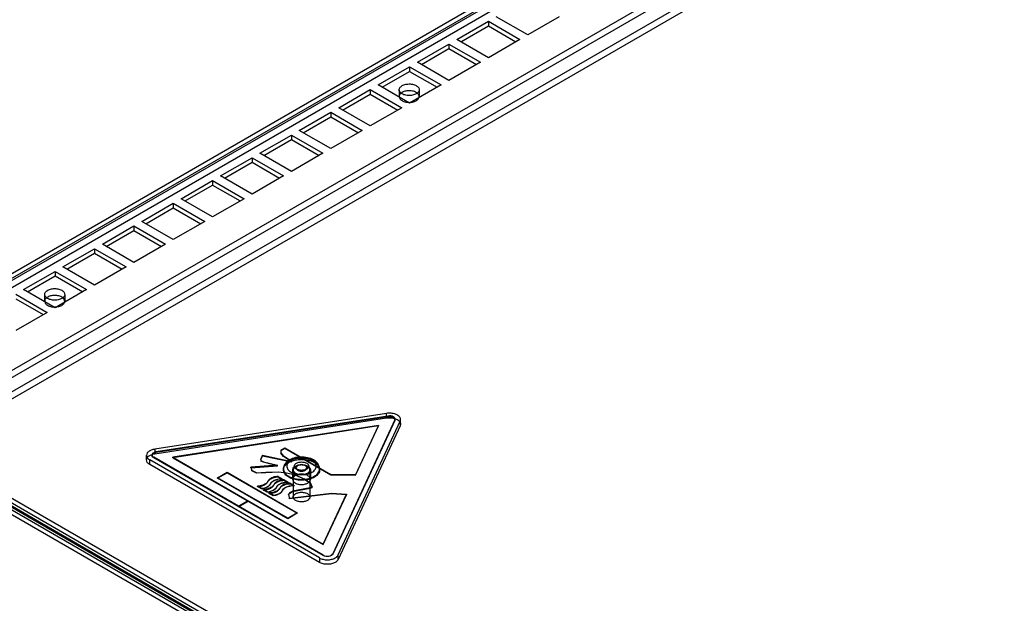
# Model space of a CAD drawing. Header units: millimetres. Extents: x 92 to 712, y 197 to 926.
# Tile 23 of 31: x 223 to 399, y 653 to 757. Entities that reach past the tile are written whole.
import ezdxf

# ---------------------------------------------------------------- set-up
doc = ezdxf.new("R2010")
doc.units = ezdxf.units.MM
doc.header["$LTSCALE"] = 73.013293
doc.layers.get('0').update_dxf_attribs({"linetype": 'CONTINUOUS'})

msp = doc.modelspace()

# ---------------------------------------------------------------- linework, layer by layer
at = {"color": 7, "linetype": 'CONTINUOUS'}
for p, q in [((449.44, 843.65), (121.49, 654.31)), ((449.44, 842.43), (121.49, 653.09)), ((184.35, 689.78), (447.4, 841.65)), ((468.04, 837), (133.02, 643.57)), ((135.56, 659.98), (441.03, 836.34)), ((133.02, 642.34), (468.04, 835.77)), ((135.21, 639.77), (470.24, 833.2)), ((450.22, 822.87), (134.15, 640.39)), ((301.03, 753.88), (306.68, 757.14)), ((306.68, 757.14), (306.68, 756.33)), ((306.68, 757.14), (312.34, 753.88)), ((313.75, 754.69), (308.1, 757.96)), ((319.41, 757.96), (313.75, 754.69)), ((301.73, 753.47), (306.68, 756.33)), ((306.68, 756.33), (311.63, 753.47)), ((306.68, 750.61), (301.03, 753.88)), ((312.34, 753.88), (306.68, 750.61)), ((293.95, 749.79), (299.61, 753.06)), ((294.66, 749.39), (299.61, 752.24)), ((299.61, 753.06), (299.61, 752.24)), ((299.61, 753.06), (305.27, 749.79)), ((299.61, 752.24), (304.56, 749.39)), ((299.61, 746.53), (293.95, 749.79)), ((305.27, 749.79), (299.61, 746.53)), ((286.88, 745.71), (292.54, 748.98)), ((287.59, 745.3), (292.54, 748.16)), ((292.54, 748.98), (292.54, 748.16)), ((292.54, 748.98), (298.2, 745.71)), ((292.54, 748.16), (297.49, 745.3)), ((279.81, 741.63), (285.47, 744.9)), ((285.47, 744.9), (285.47, 744.08)), ((285.47, 744.9), (291.13, 741.63)), ((292.54, 742.45), (286.88, 745.71)), ((290.66, 744.86), (290.66, 743.63)), ((298.2, 745.71), (292.54, 742.45)), ((294.26, 744.86), (294.26, 743.63)), ((280.52, 741.22), (285.47, 744.08)), ((285.47, 744.08), (290.42, 741.22)), ((97.58, 741.46), (387.49, 574.08)), ((387.84, 573.58), (97.93, 740.96)), ((388.41, 574.9), (98.5, 742.28)), ((98.5, 741.46), (388.41, 574.08)), ((272.74, 737.55), (278.4, 740.81)), ((278.4, 740.81), (278.4, 740)), ((278.4, 740.81), (284.05, 737.55)), ((285.47, 738.36), (279.81, 741.63)), ((291.13, 741.63), (285.47, 738.36)), ((273.45, 737.14), (278.4, 740)), ((278.4, 740), (283.35, 737.14)), ((278.4, 734.28), (272.74, 737.55)), ((284.05, 737.55), (278.4, 734.28)), ((265.67, 733.46), (271.33, 736.73)), ((266.38, 733.06), (271.33, 735.91)), ((271.33, 736.73), (271.33, 735.91)), ((271.33, 736.73), (276.98, 733.46)), ((271.33, 735.91), (276.28, 733.06)), ((258.6, 729.38), (264.26, 732.65)), ((264.26, 732.65), (264.26, 731.83)), ((264.26, 732.65), (269.91, 729.38)), ((271.33, 730.2), (265.67, 733.46)), ((276.98, 733.46), (271.33, 730.2)), ((259.31, 728.97), (264.26, 731.83)), ((264.26, 731.83), (269.21, 728.97)), ((251.53, 725.3), (257.18, 728.57)), ((257.18, 728.57), (257.18, 727.75)), ((257.18, 728.57), (262.84, 725.3)), ((264.26, 726.12), (258.6, 729.38)), ((269.91, 729.38), (264.26, 726.12)), ((252.24, 724.89), (257.18, 727.75)), ((257.18, 727.75), (262.13, 724.89)), ((257.18, 722.03), (251.53, 725.3)), ((262.84, 725.3), (257.18, 722.03)), ((244.46, 721.22), (250.11, 724.48)), ((245.16, 720.81), (250.11, 723.67)), ((250.11, 724.48), (250.11, 723.67)), ((250.11, 724.48), (255.77, 721.22)), ((250.11, 723.67), (255.06, 720.81)), ((237.39, 717.14), (243.04, 720.4)), ((238.09, 716.73), (243.04, 719.58)), ((243.04, 720.4), (243.04, 719.58)), ((243.04, 720.4), (248.7, 717.14)), ((243.04, 719.58), (247.99, 716.73)), ((250.11, 717.95), (244.46, 721.22)), ((255.77, 721.22), (250.11, 717.95)), ((230.31, 713.05), (235.97, 716.32)), ((235.97, 716.32), (235.97, 715.5)), ((235.97, 716.32), (241.63, 713.05)), ((243.04, 713.87), (237.39, 717.14)), ((248.7, 717.14), (243.04, 713.87)), ((231.02, 712.64), (235.97, 715.5)), ((235.97, 715.5), (240.92, 712.64)), ((235.97, 709.79), (230.31, 713.05)), ((241.63, 713.05), (235.97, 709.79)), ((223.24, 708.97), (228.9, 712.24)), ((223.95, 708.56), (228.9, 711.42)), ((228.9, 712.24), (228.9, 711.42)), ((228.9, 712.24), (234.56, 708.97)), ((228.9, 711.42), (233.85, 708.56)), ((228.9, 705.7), (223.24, 708.97)), ((234.56, 708.97), (228.9, 705.7)), ((221.83, 708.15), (227.49, 704.89)), ((221.83, 707.34), (226.78, 704.48)), ((227.02, 708.12), (227.02, 706.89)), ((230.62, 708.12), (230.62, 706.89)), ((227.49, 704.89), (221.83, 701.62)), ((356.89, 590.17), (184.35, 689.78)), ((288.39, 686.76), (246.79, 680.33)), ((246.79, 679.51), (288.39, 685.94)), ((288.65, 686.28), (247.05, 679.85)), ((247.05, 679.77), (288.65, 686.2)), ((288.39, 685.94), (288.39, 686.76)), ((288.65, 686.2), (288.65, 686.28)), ((356.89, 590.99), (193.55, 685.29)), ((286.93, 684.59), (250.01, 678.87)), ((286.93, 684.5), (250.01, 678.79)), ((289.87, 685.58), (278.73, 661.56)), ((289.87, 685.5), (278.73, 661.48)), ((279.69, 661.33), (290.84, 685.35)), ((290.84, 684.53), (279.69, 660.51)), ((286.93, 684.59), (282.82, 675.74)), ((282.82, 675.65), (286.93, 684.5)), ((286.93, 684.5), (286.93, 684.59)), ((289.87, 685.5), (289.87, 685.58)), ((289.91, 685.73), (289.91, 685.65)), ((290.84, 685.35), (290.84, 684.53)), ((290.91, 684.83), (290.91, 685.65)), ((245.3, 678.39), (245.3, 679.21)), ((246.31, 679.3), (246.3, 679.22)), ((246.6, 678.8), (246.6, 678.88)), ((277.05, 661.3), (246.6, 678.88)), ((246.79, 680.33), (246.79, 679.51)), ((247.05, 679.85), (247.05, 679.77)), ((250.01, 678.79), (250.01, 678.87)), ((250.01, 678.87), (277.04, 663.27)), ((266.12, 679.23), (265.83, 678.58)), ((265.83, 678.5), (266.12, 679.15)), ((266.12, 679.15), (266.12, 679.23)), ((266.12, 679.23), (271.42, 678.13)), ((266.12, 679.15), (271.42, 678.05)), ((269.44, 680.17), (270.15, 680.58)), ((269.44, 680.09), (270.15, 680.5)), ((269.44, 680.17), (269.44, 679.6)), ((269.44, 679.68), (269.93, 679.07)), ((269.93, 678.99), (269.44, 679.6)), ((269.93, 678.99), (269.93, 679.07)), ((270.71, 678.54), (269.93, 679.07)), ((270.71, 678.46), (269.93, 678.99)), ((270.15, 680.5), (270.15, 680.58)), ((270.15, 680.58), (278.42, 675.8)), ((270.15, 680.5), (278.42, 675.72)), ((245.89, 677.58), (245.89, 678.39)), ((276.35, 660.81), (245.89, 678.39)), ((276.35, 659.99), (245.89, 677.58)), ((277.05, 661.22), (246.6, 678.8)), ((250.01, 678.79), (277.04, 663.19)), ((268.8, 677.43), (264.06, 677.07)), ((264.06, 676.99), (268.8, 677.35)), ((264.06, 676.99), (264.06, 677.07)), ((264.06, 677.07), (264.21, 676.41)), ((265.83, 678.58), (265.83, 678.17)), ((266.33, 678.05), (265.83, 678.25)), ((266.33, 677.97), (265.83, 678.17)), ((266.33, 677.97), (266.33, 678.05)), ((266.33, 678.05), (268.8, 677.43)), ((268.8, 677.35), (266.33, 677.97)), ((268.8, 677.35), (268.8, 677.43)), ((270.71, 678.46), (270.71, 678.54)), ((271.32, 678.18), (270.71, 678.54)), ((271.42, 678.05), (270.71, 678.46)), ((271.42, 678.05), (271.42, 678.13)), ((258.08, 675.19), (259.77, 676.17)), ((258.08, 675.11), (259.77, 676.09)), ((259.77, 676.09), (259.77, 676.17)), ((259.77, 676.17), (272.36, 668.91)), ((259.77, 676.09), (272.36, 668.83)), ((264.21, 676.41), (264.21, 676.5)), ((265.05, 676.09), (264.21, 676.5)), ((265.05, 676.01), (264.21, 676.41)), ((265.05, 676.09), (266.75, 676.17)), ((265.05, 676.01), (265.05, 676.09)), ((266.75, 676.09), (265.05, 676.01)), ((266.75, 676.17), (269.01, 676.25)), ((266.75, 676.09), (266.75, 676.17)), ((269.01, 676.17), (266.75, 676.09)), ((268.97, 675.44), (268.97, 675.36)), ((268.97, 675.44), (269.68, 675.03)), ((268.97, 675.36), (269.68, 674.95)), ((269.01, 676.17), (269.01, 676.25)), ((269.01, 676.25), (270.43, 676.09)), ((270.43, 676.01), (269.01, 676.17)), ((269.89, 676.62), (269.89, 676.79)), ((270.43, 676.01), (270.43, 676.09)), ((270.43, 676.09), (272.05, 675.72)), ((272.05, 675.64), (270.43, 676.01)), ((271.54, 676.62), (271.54, 674.91)), ((271.64, 676.62), (271.64, 671.72)), ((272.05, 675.64), (272.05, 675.72)), ((272.05, 675.72), (273.54, 675.03)), ((273.54, 674.94), (272.05, 675.64)), ((272.14, 677.03), (272.14, 676.95)), ((274.14, 677.03), (274.14, 676.95)), ((274.64, 676.62), (274.64, 671.72)), ((274.74, 676.62), (274.74, 674.91)), ((276.39, 676.62), (276.39, 676.79)), ((278.42, 675.72), (278.42, 675.8)), ((282.82, 675.74), (278.42, 675.8)), ((278.42, 675.72), (282.82, 675.65)), ((282.82, 675.65), (282.82, 675.74)), ((258.08, 675.11), (258.08, 675.19)), ((270.66, 667.93), (258.08, 675.19)), ((270.66, 667.85), (258.08, 675.11)), ((265.22, 673.6), (265.22, 673.68)), ((265.93, 673.28), (265.22, 673.68)), ((265.93, 673.19), (265.22, 673.6)), ((267.09, 674.48), (267.09, 674.56)), ((267.62, 674.17), (267.62, 674.26)), ((268.15, 673.87), (268.15, 673.95)), ((268.68, 673.56), (268.68, 673.64)), ((269.68, 674.95), (269.68, 675.03)), ((270.03, 674.83), (270.03, 674.74)), ((270.03, 674.83), (270.74, 674.42)), ((270.03, 674.74), (270.74, 674.34)), ((270.74, 674.34), (270.74, 674.42)), ((271.09, 674.21), (271.09, 674.13)), ((271.09, 674.21), (271.8, 673.81)), ((271.09, 674.13), (271.8, 673.72)), ((271.8, 673.72), (271.8, 673.81)), ((273.54, 674.94), (273.54, 675.03)), ((274.74, 674.25), (273.54, 675.03)), ((274.74, 674.17), (273.54, 674.94)), ((274.74, 674.17), (274.74, 674.25)), ((274.74, 674.25), (275.02, 673.52)), ((275.02, 673.43), (274.74, 674.17)), ((265.93, 673.28), (265.93, 673.19)), ((266.28, 672.99), (266.28, 673.07)), ((266.99, 672.66), (266.28, 673.07)), ((266.99, 672.58), (266.28, 672.99)), ((266.99, 672.66), (266.99, 672.58)), ((267.34, 672.38), (267.34, 672.46)), ((268.05, 672.05), (267.34, 672.46)), ((268.05, 671.97), (267.34, 672.38)), ((268.05, 672.05), (268.05, 671.97)), ((269.22, 673.26), (269.22, 673.34)), ((269.75, 672.95), (269.75, 673.03)), ((271.06, 672.54), (270.78, 672.21)), ((270.78, 672.13), (271.06, 672.45)), ((270.78, 672.13), (270.78, 672.21)), ((270.78, 672.21), (270.99, 671.43)), ((270.99, 671.52), (278.49, 672.41)), ((278.49, 672.33), (270.99, 671.43)), ((271.06, 672.54), (271.49, 672.78)), ((271.06, 672.45), (271.49, 672.7)), ((271.06, 672.45), (271.06, 672.54)), ((274.67, 673.39), (271.49, 672.78)), ((271.49, 672.7), (274.67, 673.31)), ((271.49, 672.7), (271.49, 672.78)), ((274.67, 673.39), (275.02, 673.52)), ((274.67, 673.31), (275.02, 673.43)), ((274.67, 673.31), (274.67, 673.39)), ((275.02, 673.43), (275.02, 673.52)), ((277.04, 663.27), (281.19, 672.22)), ((277.04, 663.19), (281.19, 672.14)), ((278.49, 672.33), (278.49, 672.41)), ((278.49, 672.41), (281.19, 672.22)), ((281.19, 672.14), (278.49, 672.33)), ((281.19, 672.22), (281.19, 672.14)), ((263.52, 671.07), (261.82, 670.09)), ((261.82, 669.96), (263.52, 670.94)), ((261.82, 670.01), (261.82, 670.09)), ((261.82, 669.96), (261.83, 670.09)), ((263.52, 670.94), (263.52, 671.07)), ((263.52, 670.99), (263.52, 671.07)), ((270.99, 671.43), (270.99, 671.52)), ((272.36, 668.91), (270.66, 667.93)), ((272.36, 668.83), (270.66, 667.85)), ((272.36, 668.83), (272.36, 668.91)), ((270.66, 667.85), (270.66, 667.93)), ((277.04, 663.19), (277.04, 663.27)), ((277.05, 661.3), (277.05, 661.22)), ((278.73, 661.48), (278.73, 661.56)), ((279.69, 660.51), (279.69, 661.33)), ((276.35, 660.81), (276.35, 659.99))]:
    msp.add_line(p, q, dxfattribs=at)
for points, knots in [([(291.19, 744.12), (291.02, 744.22), (290.73, 744.45), (290.61, 745.01), (290.95, 745.48), (291.52, 745.78), (292.25, 745.92), (293.03, 745.88), (293.52, 745.72), (293.74, 745.59)], [0, 0, 0, 0, 0.13023, 0.233173, 0.344875, 0.489736, 0.658604, 0.836048, 1, 1, 1, 1]), ([(293.74, 744.37), (293.52, 744.49), (293.03, 744.65), (292.27, 744.7), (291.53, 744.56), (290.96, 744.26), (290.61, 743.79), (290.73, 743.23), (291.02, 743), (291.19, 742.9)], [0, 0, 0, 0, 0.162893, 0.338519, 0.5074, 0.652858, 0.765205, 0.869082, 1, 1, 1, 1]), ([(293.74, 745.59), (293.91, 745.5), (294.2, 745.27), (294.32, 744.71), (293.98, 744.23), (293.4, 743.94), (292.67, 743.79), (291.9, 743.84), (291.4, 744), (291.19, 744.12)], [0, 0, 0, 0, 0.13023, 0.233173, 0.344875, 0.489736, 0.658604, 0.836048, 1, 1, 1, 1]), ([(291.19, 742.9), (291.4, 742.78), (291.89, 742.61), (292.66, 742.57), (293.39, 742.71), (293.97, 743), (294.32, 743.48), (294.2, 744.04), (293.91, 744.27), (293.74, 744.37)], [0, 0, 0, 0, 0.162893, 0.338519, 0.5074, 0.652858, 0.765205, 0.869082, 1, 1, 1, 1]), ([(227.55, 707.38), (227.38, 707.48), (227.09, 707.71), (226.97, 708.26), (227.31, 708.74), (227.88, 709.04), (228.62, 709.18), (229.39, 709.14), (229.88, 708.97), (230.1, 708.85)], [0, 0, 0, 0, 0.13023, 0.233173, 0.344875, 0.489736, 0.658604, 0.836048, 1, 1, 1, 1]), ([(230.1, 707.63), (229.89, 707.75), (229.39, 707.91), (228.63, 707.96), (227.89, 707.82), (227.32, 707.52), (226.97, 707.05), (227.09, 706.48), (227.38, 706.26), (227.55, 706.16)], [0, 0, 0, 0, 0.162893, 0.338519, 0.5074, 0.652858, 0.765205, 0.869082, 1, 1, 1, 1]), ([(230.1, 708.85), (230.27, 708.75), (230.56, 708.53), (230.68, 707.97), (230.34, 707.49), (229.76, 707.19), (229.03, 707.05), (228.26, 707.09), (227.76, 707.26), (227.55, 707.38)], [0, 0, 0, 0, 0.13023, 0.233173, 0.344875, 0.489736, 0.658604, 0.836048, 1, 1, 1, 1]), ([(227.55, 706.16), (227.76, 706.03), (228.26, 705.87), (229.02, 705.83), (229.75, 705.97), (230.33, 706.26), (230.68, 706.74), (230.56, 707.3), (230.27, 707.53), (230.1, 707.63)], [0, 0, 0, 0, 0.162893, 0.338519, 0.5074, 0.652858, 0.765205, 0.869082, 1, 1, 1, 1]), ([(290.84, 685.35), (290.91, 685.49), (290.94, 685.87), (290.57, 686.34), (289.97, 686.66), (289.21, 686.82), (288.67, 686.8), (288.39, 686.76)], [0, 0, 0, 0, 0.145616, 0.307221, 0.510329, 0.74871, 1, 1, 1, 1]), ([(288.39, 685.94), (288.67, 685.99), (289.21, 686), (289.97, 685.84), (290.57, 685.53), (290.94, 685.05), (290.91, 684.68), (290.84, 684.53)], [0, 0, 0, 0, 0.251344, 0.489744, 0.692837, 0.854414, 1, 1, 1, 1]), ([(289.87, 685.58), (289.92, 685.67), (289.91, 685.93), (289.59, 686.18), (289.16, 686.31), (288.82, 686.31), (288.65, 686.28)], [0, 0, 0, 0, 0.183111, 0.40167, 0.682845, 1, 1, 1, 1]), ([(288.65, 686.2), (288.82, 686.23), (289.16, 686.23), (289.59, 686.1), (289.91, 685.84), (289.92, 685.59), (289.87, 685.5)], [0, 0, 0, 0, 0.317155, 0.59833, 0.816889, 1, 1, 1, 1]), ([(245.89, 680.03), (245.72, 679.93), (245.44, 679.71), (245.24, 679.21), (245.44, 678.71), (245.72, 678.49), (245.89, 678.39)], [0, 0, 0, 0, 0.277326, 0.499999, 0.722672, 1, 1, 1, 1]), ([(245.89, 677.58), (245.72, 677.67), (245.44, 677.89), (245.24, 678.39), (245.44, 678.9), (245.72, 679.11), (245.89, 679.21)], [0, 0, 0, 0, 0.277328, 0.500001, 0.722674, 1, 1, 1, 1]), ([(246.79, 680.33), (246.68, 680.31), (246.46, 680.26), (246.16, 680.16), (245.98, 680.08), (245.89, 680.03)], [0, 0, 0, 0, 0.352454, 0.68756, 1, 1, 1, 1]), ([(245.89, 679.21), (245.98, 679.26), (246.16, 679.35), (246.46, 679.45), (246.68, 679.49), (246.79, 679.51)], [0, 0, 0, 0, 0.31244, 0.647546, 1, 1, 1, 1]), ([(246.6, 679.7), (246.49, 679.64), (246.3, 679.49), (246.3, 679.1), (246.49, 678.95), (246.6, 678.88)], [0, 0, 0, 0, 0.356071, 0.643815, 1, 1, 1, 1]), ([(246.6, 678.8), (246.49, 678.86), (246.3, 679.02), (246.3, 679.4), (246.49, 679.56), (246.6, 679.62)], [0, 0, 0, 0, 0.356073, 0.643817, 1, 1, 1, 1]), ([(247.05, 679.85), (246.99, 679.84), (246.88, 679.82), (246.73, 679.77), (246.64, 679.72), (246.6, 679.7)], [0, 0, 0, 0, 0.352465, 0.687551, 1, 1, 1, 1]), ([(246.6, 679.62), (246.64, 679.64), (246.73, 679.69), (246.88, 679.74), (246.99, 679.76), (247.05, 679.77)], [0, 0, 0, 0, 0.312449, 0.647535, 1, 1, 1, 1]), ([(275.31, 678.39), (274.98, 678.58), (274.21, 678.86), (272.99, 678.96), (271.8, 678.79), (270.77, 678.35), (270.06, 677.65), (269.89, 677.06), (269.89, 676.79)], [0, 0, 0, 0, 0.179376, 0.369009, 0.556447, 0.729892, 0.875638, 1, 1, 1, 1]), ([(270, 676.14), (269.89, 676.37), (269.83, 676.95), (270.38, 677.71), (270.94, 678.03), (271.27, 678.16)], [0, 0, 0, 0, 0.28677, 0.601972, 1, 1, 1, 1]), ([(275.44, 678.11), (275.11, 678.3), (274.35, 678.58), (273.14, 678.71), (271.92, 678.58), (270.88, 678.19), (270.11, 677.6), (269.79, 676.79), (270.11, 675.97), (270.57, 675.62), (270.84, 675.46)], [0, 0, 0, 0, 0.138747, 0.292447, 0.446146, 0.584893, 0.699203, 0.792446, 0.885689, 1, 1, 1, 1]), ([(275.01, 678.36), (274.75, 678.51), (274.13, 678.74), (273.14, 678.84), (272.15, 678.74), (271.3, 678.43), (270.68, 677.95), (270.41, 677.29), (270.66, 676.61), (271.04, 676.32), (271.27, 676.19)], [0, 0, 0, 0, 0.139572, 0.292524, 0.444822, 0.583638, 0.698031, 0.791057, 0.884599, 1, 1, 1, 1]), ([(270.84, 675.46), (271.17, 675.27), (271.93, 675), (273.14, 674.86), (274.35, 675), (275.4, 675.38), (276.17, 675.97), (276.49, 676.79), (276.17, 677.6), (275.71, 677.96), (275.44, 678.11)], [0, 0, 0, 0, 0.138747, 0.292447, 0.446146, 0.584893, 0.699203, 0.792446, 0.885689, 1, 1, 1, 1]), ([(271.27, 676.19), (271.53, 676.04), (272.15, 675.82), (273.14, 675.71), (274.12, 675.82), (274.98, 676.12), (275.6, 676.6), (275.87, 677.27), (275.61, 677.94), (275.23, 678.23), (275.01, 678.36)], [0, 0, 0, 0, 0.139572, 0.292524, 0.444822, 0.583638, 0.698031, 0.791057, 0.884599, 1, 1, 1, 1]), ([(271.33, 678.18), (271.58, 678.28), (272.12, 678.43), (272.96, 678.52), (273.53, 678.49), (273.82, 678.46)], [0, 0, 0, 0, 0.319521, 0.658068, 1, 1, 1, 1]), ([(272.01, 675.97), (271.86, 676.06), (271.6, 676.26), (271.49, 676.75), (271.79, 677.18), (272.3, 677.44), (272.95, 677.57), (273.64, 677.53), (274.08, 677.39), (274.27, 677.28)], [0, 0, 0, 0, 0.13023, 0.233173, 0.344875, 0.489736, 0.658604, 0.836048, 1, 1, 1, 1]), ([(274.2, 677.24), (274.02, 677.34), (273.61, 677.47), (272.97, 677.51), (272.36, 677.39), (271.88, 677.15), (271.59, 676.75), (271.69, 676.28), (271.94, 676.09), (272.08, 676.01)], [0, 0, 0, 0, 0.162893, 0.338519, 0.5074, 0.652858, 0.765205, 0.869082, 1, 1, 1, 1]), ([(272.22, 676.75), (272.08, 676.83), (271.83, 677.02), (271.84, 677.53), (272.25, 677.86), (272.81, 678.03), (273.45, 678.04), (273.88, 677.91), (274.06, 677.81)], [0, 0, 0, 0, 0.147785, 0.266246, 0.412229, 0.600616, 0.807643, 1, 1, 1, 1]), ([(272.08, 676.01), (272.25, 675.91), (272.67, 675.77), (273.3, 675.74), (273.91, 675.85), (274.4, 676.1), (274.68, 676.49), (274.59, 676.96), (274.34, 677.15), (274.2, 677.24)], [0, 0, 0, 0, 0.162893, 0.338519, 0.5074, 0.652858, 0.765205, 0.869082, 1, 1, 1, 1]), ([(272.43, 676.62), (272.33, 676.68), (272.13, 676.84), (272.14, 677.23), (272.46, 677.48), (272.89, 677.62), (273.39, 677.62), (273.71, 677.52), (273.85, 677.44)], [0, 0, 0, 0, 0.146785, 0.266633, 0.413417, 0.602915, 0.810501, 1, 1, 1, 1]), ([(273.85, 677.36), (273.71, 677.44), (273.38, 677.53), (272.89, 677.53), (272.46, 677.4), (272.14, 677.15), (272.13, 676.76), (272.33, 676.6), (272.43, 676.54)], [0, 0, 0, 0, 0.1912, 0.396399, 0.585362, 0.731964, 0.851506, 1, 1, 1, 1]), ([(274.06, 677.81), (274.2, 677.73), (274.45, 677.53), (274.44, 677.02), (274.03, 676.69), (273.47, 676.52), (272.82, 676.52), (272.4, 676.64), (272.22, 676.75)], [0, 0, 0, 0, 0.147785, 0.266246, 0.412229, 0.600616, 0.807643, 1, 1, 1, 1]), ([(273.85, 677.44), (273.95, 677.38), (274.14, 677.23), (274.14, 676.84), (273.82, 676.58), (273.39, 676.45), (272.89, 676.45), (272.57, 676.54), (272.43, 676.62)], [0, 0, 0, 0, 0.146785, 0.266633, 0.413417, 0.602915, 0.810501, 1, 1, 1, 1]), ([(272.43, 676.54), (272.57, 676.46), (272.89, 676.37), (273.39, 676.37), (273.82, 676.5), (274.14, 676.75), (274.15, 677.14), (273.95, 677.3), (273.85, 677.36)], [0, 0, 0, 0, 0.1912, 0.396399, 0.585362, 0.731964, 0.851506, 1, 1, 1, 1]), ([(273.82, 678.46), (274.02, 678.43), (274.4, 678.36), (274.95, 678.2), (275.28, 678.04), (275.44, 677.95)], [0, 0, 0, 0, 0.353136, 0.688676, 1, 1, 1, 1]), ([(274.27, 677.28), (274.4, 677.2), (274.63, 677.02), (274.79, 676.62), (274.63, 676.22), (274.4, 676.05), (274.27, 675.97)], [0, 0, 0, 0, 0.277328, 0.500001, 0.722674, 1, 1, 1, 1]), ([(276.39, 676.79), (276.39, 676.98), (276.3, 677.4), (275.92, 677.97), (275.53, 678.26), (275.31, 678.39)], [0, 0, 0, 0, 0.292955, 0.619548, 1, 1, 1, 1]), ([(275.44, 677.95), (275.58, 677.87), (275.83, 677.7), (276.14, 677.38), (276.27, 677.14), (276.32, 677.01)], [0, 0, 0, 0, 0.369662, 0.70129, 1, 1, 1, 1]), ([(268.97, 675.44), (268.8, 675.43), (268.48, 675.4), (268.03, 675.28), (267.75, 675.16), (267.63, 675.08)], [0, 0, 0, 0, 0.353849, 0.690764, 1, 1, 1, 1]), ([(267.63, 675), (267.75, 675.07), (268.03, 675.2), (268.48, 675.31), (268.8, 675.35), (268.97, 675.36)], [0, 0, 0, 0, 0.309236, 0.646151, 1, 1, 1, 1]), ([(270.84, 675.3), (270.71, 675.37), (270.48, 675.53), (270.19, 675.81), (270.05, 676.03), (270, 676.14)], [0, 0, 0, 0, 0.366497, 0.6987, 1, 1, 1, 1]), ([(273.89, 674.8), (273.53, 674.75), (272.8, 674.72), (271.76, 674.89), (271.12, 675.14), (270.84, 675.3)], [0, 0, 0, 0, 0.349678, 0.691191, 1, 1, 1, 1]), ([(274.27, 675.56), (274.08, 675.67), (273.64, 675.82), (272.96, 675.86), (272.31, 675.73), (271.8, 675.47), (271.49, 675.05), (271.59, 674.55), (271.86, 674.34), (272.01, 674.26)], [0, 0, 0, 0, 0.162893, 0.338519, 0.5074, 0.652858, 0.765205, 0.869082, 1, 1, 1, 1]), ([(274.27, 675.97), (274.11, 675.88), (273.73, 675.74), (273.14, 675.68), (272.54, 675.74), (272.17, 675.88), (272.01, 675.97)], [0, 0, 0, 0, 0.239284, 0.499999, 0.760715, 1, 1, 1, 1]), ([(272.01, 674.26), (272.2, 674.15), (272.63, 674), (273.32, 673.96), (273.96, 674.09), (274.48, 674.35), (274.79, 674.77), (274.68, 675.27), (274.42, 675.47), (274.27, 675.56)], [0, 0, 0, 0, 0.162893, 0.338519, 0.5074, 0.652858, 0.765205, 0.869082, 1, 1, 1, 1]), ([(272.14, 677.03), (272.14, 676.97), (272.22, 676.86), (272.32, 676.79), (272.37, 676.76)], [0, 0, 0, 0, 0.527322, 1, 1, 1, 1]), ([(272.37, 676.76), (272.5, 676.69), (272.81, 676.59), (273.29, 676.56), (273.74, 676.66), (274.03, 676.82), (274.14, 676.97), (274.14, 677.03)], [0, 0, 0, 0, 0.223302, 0.490311, 0.738191, 0.912889, 1, 1, 1, 1]), ([(276.32, 677.01), (276.4, 676.79), (276.41, 676.23), (275.88, 675.53), (275, 675.03), (274.28, 674.85), (273.89, 674.8)], [0, 0, 0, 0, 0.195855, 0.412541, 0.681, 1, 1, 1, 1]), ([(266.56, 674.04), (266.43, 673.97), (266.16, 673.84), (265.7, 673.73), (265.38, 673.69), (265.22, 673.68)], [0, 0, 0, 0, 0.309236, 0.646151, 1, 1, 1, 1]), ([(265.22, 673.6), (265.38, 673.61), (265.7, 673.65), (266.16, 673.76), (266.43, 673.89), (266.56, 673.96)], [0, 0, 0, 0, 0.353849, 0.690764, 1, 1, 1, 1]), ([(265.93, 673.28), (266.06, 673.29), (266.33, 673.33), (266.7, 673.45), (266.93, 673.55), (267.04, 673.61)], [0, 0, 0, 0, 0.353394, 0.689172, 1, 1, 1, 1]), ([(267.04, 673.53), (266.93, 673.47), (266.7, 673.37), (266.33, 673.25), (266.06, 673.21), (265.93, 673.19)], [0, 0, 0, 0, 0.310828, 0.646606, 1, 1, 1, 1]), ([(267.09, 674.56), (267.06, 674.49), (266.97, 674.36), (266.78, 674.18), (266.64, 674.09), (266.56, 674.04)], [0, 0, 0, 0, 0.302494, 0.634896, 1, 1, 1, 1]), ([(266.56, 673.96), (266.64, 674), (266.78, 674.1), (266.97, 674.28), (267.06, 674.41), (267.09, 674.48)], [0, 0, 0, 0, 0.365104, 0.697506, 1, 1, 1, 1]), ([(267.04, 673.61), (267.13, 673.67), (267.31, 673.79), (267.51, 674), (267.6, 674.17), (267.62, 674.26)], [0, 0, 0, 0, 0.371168, 0.702449, 1, 1, 1, 1]), ([(267.62, 674.17), (267.6, 674.09), (267.51, 673.92), (267.31, 673.71), (267.13, 673.59), (267.04, 673.53)], [0, 0, 0, 0, 0.297551, 0.628832, 1, 1, 1, 1]), ([(267.63, 675.08), (267.55, 675.04), (267.4, 674.94), (267.22, 674.76), (267.13, 674.63), (267.09, 674.56)], [0, 0, 0, 0, 0.365104, 0.697506, 1, 1, 1, 1]), ([(267.09, 674.48), (267.13, 674.55), (267.22, 674.68), (267.4, 674.86), (267.55, 674.96), (267.63, 675)], [0, 0, 0, 0, 0.302494, 0.634896, 1, 1, 1, 1]), ([(267.62, 674.26), (267.66, 674.31), (267.75, 674.41), (267.91, 674.55), (268.03, 674.63), (268.1, 674.67)], [0, 0, 0, 0, 0.307807, 0.640776, 1, 1, 1, 1]), ([(268.1, 674.59), (268.03, 674.55), (267.91, 674.47), (267.75, 674.33), (267.66, 674.23), (267.62, 674.17)], [0, 0, 0, 0, 0.359224, 0.692193, 1, 1, 1, 1]), ([(268.15, 673.95), (268.12, 673.88), (268.03, 673.75), (267.85, 673.57), (267.7, 673.47), (267.62, 673.43)], [0, 0, 0, 0, 0.302494, 0.634896, 1, 1, 1, 1]), ([(267.62, 673.35), (267.7, 673.39), (267.85, 673.49), (268.03, 673.67), (268.12, 673.8), (268.15, 673.87)], [0, 0, 0, 0, 0.365104, 0.697506, 1, 1, 1, 1]), ([(268.1, 674.67), (268.24, 674.76), (268.57, 674.9), (269.1, 675.01), (269.48, 675.03), (269.68, 675.03)], [0, 0, 0, 0, 0.30837, 0.646732, 1, 1, 1, 1]), ([(269.68, 674.95), (269.48, 674.95), (269.1, 674.93), (268.57, 674.81), (268.24, 674.68), (268.1, 674.59)], [0, 0, 0, 0, 0.353268, 0.69163, 1, 1, 1, 1]), ([(268.1, 673), (268.19, 673.06), (268.37, 673.17), (268.57, 673.39), (268.66, 673.56), (268.68, 673.64)], [0, 0, 0, 0, 0.371168, 0.702449, 1, 1, 1, 1]), ([(268.68, 673.56), (268.66, 673.48), (268.57, 673.31), (268.37, 673.09), (268.19, 672.97), (268.1, 672.92)], [0, 0, 0, 0, 0.297551, 0.628832, 1, 1, 1, 1]), ([(268.69, 674.47), (268.61, 674.43), (268.46, 674.33), (268.28, 674.15), (268.19, 674.02), (268.15, 673.95)], [0, 0, 0, 0, 0.365104, 0.697506, 1, 1, 1, 1]), ([(268.15, 673.87), (268.19, 673.94), (268.28, 674.07), (268.46, 674.24), (268.61, 674.34), (268.69, 674.39)], [0, 0, 0, 0, 0.302494, 0.634896, 1, 1, 1, 1]), ([(268.68, 673.64), (268.72, 673.7), (268.81, 673.8), (268.97, 673.94), (269.09, 674.02), (269.16, 674.06)], [0, 0, 0, 0, 0.307807, 0.640776, 1, 1, 1, 1]), ([(269.16, 673.98), (269.09, 673.94), (268.97, 673.86), (268.81, 673.72), (268.72, 673.62), (268.68, 673.56)], [0, 0, 0, 0, 0.359224, 0.692193, 1, 1, 1, 1]), ([(270.03, 674.83), (269.86, 674.82), (269.54, 674.78), (269.09, 674.67), (268.82, 674.54), (268.69, 674.47)], [0, 0, 0, 0, 0.353849, 0.690764, 1, 1, 1, 1]), ([(268.69, 674.39), (268.82, 674.46), (269.09, 674.58), (269.54, 674.7), (269.86, 674.74), (270.03, 674.74)], [0, 0, 0, 0, 0.309236, 0.646151, 1, 1, 1, 1]), ([(269.16, 674.06), (269.3, 674.14), (269.63, 674.28), (270.17, 674.4), (270.54, 674.42), (270.74, 674.42)], [0, 0, 0, 0, 0.30837, 0.646732, 1, 1, 1, 1]), ([(270.74, 674.34), (270.54, 674.34), (270.17, 674.32), (269.63, 674.2), (269.3, 674.06), (269.16, 673.98)], [0, 0, 0, 0, 0.353268, 0.69163, 1, 1, 1, 1]), ([(269.75, 673.86), (269.67, 673.81), (269.52, 673.71), (269.34, 673.54), (269.25, 673.4), (269.22, 673.34)], [0, 0, 0, 0, 0.365104, 0.697506, 1, 1, 1, 1]), ([(269.22, 673.26), (269.25, 673.32), (269.34, 673.46), (269.52, 673.63), (269.67, 673.73), (269.75, 673.78)], [0, 0, 0, 0, 0.302494, 0.634896, 1, 1, 1, 1]), ([(271.09, 674.21), (270.93, 674.21), (270.6, 674.17), (270.15, 674.05), (269.88, 673.93), (269.75, 673.86)], [0, 0, 0, 0, 0.353849, 0.690764, 1, 1, 1, 1]), ([(269.75, 673.78), (269.88, 673.85), (270.15, 673.97), (270.6, 674.09), (270.93, 674.13), (271.09, 674.13)], [0, 0, 0, 0, 0.309236, 0.646151, 1, 1, 1, 1]), ([(270.22, 673.45), (270.36, 673.53), (270.69, 673.67), (271.23, 673.79), (271.6, 673.81), (271.8, 673.81)], [0, 0, 0, 0, 0.30837, 0.646732, 1, 1, 1, 1]), ([(271.8, 673.72), (271.6, 673.73), (271.23, 673.71), (270.69, 673.59), (270.36, 673.45), (270.22, 673.37)], [0, 0, 0, 0, 0.353268, 0.69163, 1, 1, 1, 1]), ([(267.62, 673.43), (267.49, 673.35), (267.22, 673.23), (266.77, 673.11), (266.44, 673.08), (266.28, 673.07)], [0, 0, 0, 0, 0.309236, 0.646151, 1, 1, 1, 1]), ([(266.28, 672.99), (266.44, 673), (266.77, 673.03), (267.22, 673.15), (267.49, 673.27), (267.62, 673.35)], [0, 0, 0, 0, 0.353849, 0.690764, 1, 1, 1, 1]), ([(266.99, 672.66), (267.12, 672.68), (267.39, 672.72), (267.76, 672.83), (267.99, 672.94), (268.1, 673)], [0, 0, 0, 0, 0.353394, 0.689172, 1, 1, 1, 1]), ([(268.1, 672.92), (267.99, 672.86), (267.76, 672.75), (267.39, 672.64), (267.12, 672.6), (266.99, 672.58)], [0, 0, 0, 0, 0.310828, 0.646606, 1, 1, 1, 1]), ([(268.68, 672.81), (268.55, 672.74), (268.28, 672.62), (267.83, 672.5), (267.51, 672.47), (267.34, 672.46)], [0, 0, 0, 0, 0.309236, 0.646151, 1, 1, 1, 1]), ([(267.34, 672.38), (267.51, 672.38), (267.83, 672.42), (268.28, 672.54), (268.55, 672.66), (268.68, 672.73)], [0, 0, 0, 0, 0.353849, 0.690764, 1, 1, 1, 1]), ([(268.05, 672.05), (268.18, 672.07), (268.45, 672.11), (268.82, 672.22), (269.05, 672.33), (269.16, 672.39)], [0, 0, 0, 0, 0.353394, 0.689172, 1, 1, 1, 1]), ([(269.16, 672.31), (269.05, 672.25), (268.82, 672.14), (268.45, 672.03), (268.18, 671.98), (268.05, 671.97)], [0, 0, 0, 0, 0.310828, 0.646606, 1, 1, 1, 1]), ([(269.22, 673.34), (269.18, 673.27), (269.09, 673.13), (268.91, 672.96), (268.76, 672.86), (268.68, 672.81)], [0, 0, 0, 0, 0.302494, 0.634896, 1, 1, 1, 1]), ([(268.68, 672.73), (268.76, 672.78), (268.91, 672.88), (269.09, 673.05), (269.18, 673.19), (269.22, 673.26)], [0, 0, 0, 0, 0.365104, 0.697506, 1, 1, 1, 1]), ([(269.16, 672.39), (269.25, 672.44), (269.43, 672.56), (269.63, 672.78), (269.72, 672.95), (269.75, 673.03)], [0, 0, 0, 0, 0.371168, 0.702449, 1, 1, 1, 1]), ([(269.75, 672.95), (269.72, 672.87), (269.63, 672.7), (269.43, 672.48), (269.25, 672.36), (269.16, 672.31)], [0, 0, 0, 0, 0.297551, 0.628832, 1, 1, 1, 1]), ([(269.75, 673.03), (269.78, 673.08), (269.87, 673.19), (270.03, 673.33), (270.15, 673.41), (270.22, 673.45)], [0, 0, 0, 0, 0.307807, 0.640776, 1, 1, 1, 1]), ([(270.22, 673.37), (270.15, 673.33), (270.03, 673.25), (269.87, 673.11), (269.78, 673), (269.75, 672.95)], [0, 0, 0, 0, 0.359224, 0.692193, 1, 1, 1, 1]), ([(272.08, 671.11), (271.94, 671.19), (271.69, 671.38), (271.59, 671.85), (271.88, 672.24), (272.36, 672.49), (272.97, 672.61), (273.61, 672.58), (274.02, 672.44), (274.2, 672.34)], [0, 0, 0, 0, 0.13023, 0.233173, 0.344875, 0.489736, 0.658604, 0.836048, 1, 1, 1, 1]), ([(274.2, 672.34), (274.34, 672.26), (274.58, 672.07), (274.68, 671.6), (274.4, 671.2), (273.92, 670.96), (273.31, 670.84), (272.67, 670.87), (272.26, 671.01), (272.08, 671.11)], [0, 0, 0, 0, 0.13023, 0.233173, 0.344875, 0.489736, 0.658604, 0.836048, 1, 1, 1, 1]), ([(277.05, 661.3), (277.19, 661.22), (277.52, 661.12), (278.01, 661.12), (278.33, 661.22), (278.47, 661.3)], [0, 0, 0, 0, 0.324299, 0.67557, 1, 1, 1, 1]), ([(278.47, 661.22), (278.33, 661.14), (278.01, 661.04), (277.52, 661.04), (277.19, 661.14), (277.05, 661.22)], [0, 0, 0, 0, 0.324298, 0.675569, 1, 1, 1, 1]), ([(278.47, 661.3), (278.51, 661.32), (278.58, 661.37), (278.67, 661.46), (278.71, 661.52), (278.73, 661.56)], [0, 0, 0, 0, 0.366538, 0.698717, 1, 1, 1, 1]), ([(278.73, 661.48), (278.71, 661.44), (278.67, 661.38), (278.58, 661.29), (278.51, 661.24), (278.47, 661.22)], [0, 0, 0, 0, 0.301283, 0.633462, 1, 1, 1, 1]), ([(279.18, 660.81), (279.25, 660.86), (279.4, 660.95), (279.58, 661.13), (279.66, 661.26), (279.69, 661.33)], [0, 0, 0, 0, 0.366528, 0.698726, 1, 1, 1, 1]), ([(276.35, 660.81), (276.55, 660.69), (277.02, 660.52), (277.76, 660.44), (278.51, 660.52), (278.97, 660.69), (279.18, 660.81)], [0, 0, 0, 0, 0.239285, 0.500001, 0.760716, 1, 1, 1, 1]), ([(279.18, 659.99), (278.97, 659.88), (278.51, 659.71), (277.76, 659.63), (277.02, 659.71), (276.55, 659.88), (276.35, 659.99)], [0, 0, 0, 0, 0.239284, 0.499999, 0.760715, 1, 1, 1, 1]), ([(279.69, 660.51), (279.66, 660.44), (279.58, 660.31), (279.4, 660.14), (279.25, 660.04), (279.18, 659.99)], [0, 0, 0, 0, 0.301274, 0.633472, 1, 1, 1, 1])]:
    msp.add_open_spline(points, degree=3, knots=knots, dxfattribs=at)

doc.saveas('drawing.dxf')
